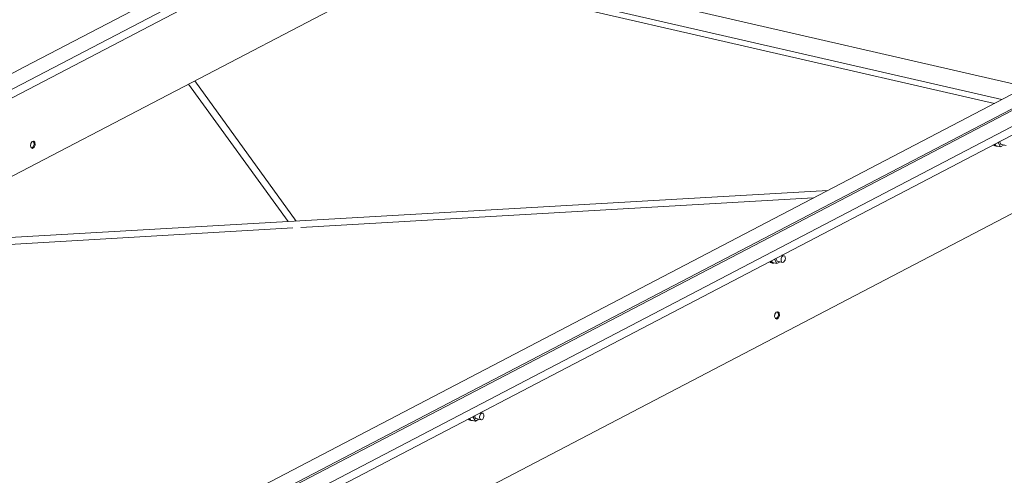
# Model space of a CAD drawing. Header units: millimetres. Extents: x 6879 to 7883, y 14059 to 14709.
# Tile 45 of 85: x 7177 to 7201, y 14325 to 14336. Entities that reach past the tile are written whole.
import ezdxf

# ---------------------------------------------------------------- set-up
doc = ezdxf.new("R2010")
doc.units = ezdxf.units.MM
doc.header["$LTSCALE"] = 10
doc.layers.add('PS_DIM', color=4, linetype='Continuous', lineweight=13)
doc.layers.add('PS_SOLID', color=7, linetype='Continuous', lineweight=30)

# ---------------------------------------------------------------- blocks, each defined once
blk = doc.blocks.new('uh')
at = {"layer": 'PS_SOLID', "color": 6, "linetype": 'Continuous', "lineweight": 13, "extrusion": (-1.11022e-16, 0.902689, 0.430295)}
for p, q in [((8215.612, 14344.742), (8242.505, 14358.797)), ((8242.006, 14358.911), (8231.566, 14353.455)), ((8215.629, 14344.548), (8242.565, 14358.624)), ((8217.92, 14343.883), (8244.298, 14357.668)), ((8263.717, 14357.37), (8232.285, 14340.943)), ((8232.745, 14340.838), (8264.177, 14357.264)), ((8233.268, 14340.691), (8260.161, 14354.745)), ((8259.662, 14354.86), (8249.222, 14349.403)), ((8233.285, 14340.496), (8260.22, 14354.573)), ((8235.576, 14339.831), (8261.953, 14353.616)), ((8231.566, 14353.455), (8217.264, 14345.981)), ((8231.745, 14351.688), (8231.714, 14351.642)), ((8231.784, 14351.698), (8231.745, 14351.688)), ((8231.77, 14351.695), (8231.79, 14351.673)), ((8231.813, 14351.668), (8231.784, 14351.698)), ((8254.67, 14351.65), (8254.676, 14351.675)), ((8254.707, 14351.691), (8254.707, 14351.691)), ((8254.707, 14351.691), (8254.707, 14351.67)), ((8231.714, 14351.642), (8231.705, 14351.581)), ((8231.705, 14351.581), (8231.723, 14351.535)), ((8231.778, 14351.57), (8231.721, 14351.54)), ((8231.723, 14351.535), (8231.759, 14351.524)), ((8231.774, 14351.559), (8231.738, 14351.53)), ((8231.759, 14351.524), (8231.797, 14351.554)), ((8231.795, 14351.616), (8231.774, 14351.559)), ((8231.79, 14351.673), (8231.795, 14351.616)), ((8231.797, 14351.554), (8231.818, 14351.611)), ((8231.818, 14351.611), (8231.813, 14351.668)), ((8254.552, 14351.611), (8254.57, 14351.591)), ((8254.574, 14351.607), (8254.569, 14351.619)), ((8254.57, 14351.591), (8254.593, 14351.58)), ((8254.593, 14351.586), (8254.574, 14351.607)), ((8254.589, 14351.63), (8254.615, 14351.587)), ((8254.616, 14351.575), (8254.593, 14351.586)), ((8254.593, 14351.58), (8254.616, 14351.575)), ((8254.615, 14351.587), (8254.723, 14351.562)), ((8254.616, 14351.575), (8254.642, 14351.575)), ((8254.641, 14351.657), (8254.67, 14351.65)), ((8254.642, 14351.575), (8254.651, 14351.579)), ((8254.723, 14351.562), (8254.67, 14351.65)), ((8254.707, 14351.67), (8254.71, 14351.651)), ((8254.71, 14351.651), (8254.718, 14351.635)), ((8254.718, 14351.635), (8254.728, 14351.624)), ((8254.723, 14351.562), (8254.803, 14351.604)), ((8254.728, 14351.624), (8254.74, 14351.618)), ((8254.74, 14351.618), (8254.854, 14351.592)), ((8249.222, 14349.403), (8234.92, 14341.929)), ((8249.334, 14348.883), (8249.362, 14348.877)), ((8249.362, 14348.877), (8249.368, 14348.901)), ((8249.416, 14348.789), (8249.362, 14348.877)), ((8249.399, 14348.918), (8249.399, 14348.917)), ((8249.399, 14348.917), (8249.399, 14348.896)), ((8249.399, 14348.896), (8249.403, 14348.877)), ((8249.403, 14348.877), (8249.41, 14348.862)), ((8249.514, 14348.891), (8249.518, 14348.912)), ((8249.514, 14348.87), (8249.514, 14348.891)), ((8249.518, 14348.912), (8249.525, 14348.933)), ((8249.525, 14348.933), (8249.535, 14348.95)), ((8249.589, 14348.972), (8249.53, 14348.986)), ((8249.535, 14348.95), (8249.548, 14348.964)), ((8249.548, 14348.964), (8249.561, 14348.972)), ((8249.561, 14348.972), (8249.575, 14348.975)), ((8249.575, 14348.975), (8249.589, 14348.972)), ((8249.6, 14348.964), (8249.589, 14348.972)), ((8249.609, 14348.95), (8249.6, 14348.964)), ((8249.608, 14348.87), (8249.614, 14348.891)), ((8249.614, 14348.933), (8249.609, 14348.95)), ((8249.616, 14348.913), (8249.614, 14348.933)), ((8249.614, 14348.891), (8249.616, 14348.913)), ((8249.245, 14348.837), (8249.263, 14348.817)), ((8249.267, 14348.833), (8249.261, 14348.845)), ((8249.263, 14348.817), (8249.286, 14348.807)), ((8249.286, 14348.812), (8249.267, 14348.833)), ((8249.282, 14348.856), (8249.308, 14348.813)), ((8249.309, 14348.801), (8249.286, 14348.812)), ((8249.286, 14348.807), (8249.309, 14348.801)), ((8249.308, 14348.813), (8249.416, 14348.789)), ((8249.309, 14348.801), (8249.335, 14348.801)), ((8249.335, 14348.801), (8249.344, 14348.805)), ((8249.41, 14348.862), (8249.42, 14348.85)), ((8249.416, 14348.789), (8249.496, 14348.83)), ((8249.42, 14348.85), (8249.433, 14348.845)), ((8249.433, 14348.845), (8249.547, 14348.818)), ((8249.517, 14348.851), (8249.514, 14348.87)), ((8249.524, 14348.835), (8249.517, 14348.851)), ((8249.535, 14348.824), (8249.524, 14348.835)), ((8249.547, 14348.818), (8249.535, 14348.824)), ((8249.547, 14348.818), (8249.561, 14348.819)), ((8249.561, 14348.819), (8249.575, 14348.824)), ((8249.575, 14348.824), (8249.588, 14348.836)), ((8249.588, 14348.836), (8249.599, 14348.851)), ((8249.599, 14348.851), (8249.608, 14348.87)), ((8249.369, 14347.59), (8249.36, 14347.53)), ((8249.36, 14347.53), (8249.379, 14347.483)), ((8249.4, 14347.636), (8249.369, 14347.59)), ((8249.434, 14347.518), (8249.376, 14347.488)), ((8249.379, 14347.483), (8249.415, 14347.472)), ((8249.43, 14347.507), (8249.393, 14347.479)), ((8249.44, 14347.647), (8249.4, 14347.636)), ((8249.415, 14347.472), (8249.453, 14347.502)), ((8249.425, 14347.643), (8249.446, 14347.621)), ((8249.451, 14347.564), (8249.43, 14347.507)), ((8249.469, 14347.616), (8249.44, 14347.647)), ((8249.446, 14347.621), (8249.451, 14347.564)), ((8249.453, 14347.502), (8249.474, 14347.559)), ((8249.474, 14347.559), (8249.469, 14347.616)), ((8242.183, 14345.146), (8242.211, 14345.14)), ((8242.211, 14345.14), (8242.217, 14345.164)), ((8242.265, 14345.051), (8242.211, 14345.14)), ((8242.249, 14345.18), (8242.248, 14345.159)), ((8242.248, 14345.159), (8242.252, 14345.14)), ((8242.249, 14345.18), (8242.249, 14345.18)), ((8242.252, 14345.14), (8242.259, 14345.124)), ((8242.363, 14345.154), (8242.367, 14345.175)), ((8242.363, 14345.133), (8242.363, 14345.154)), ((8242.367, 14345.175), (8242.374, 14345.195)), ((8242.374, 14345.195), (8242.384, 14345.213)), ((8242.438, 14345.235), (8242.379, 14345.249)), ((8242.384, 14345.213), (8242.397, 14345.227)), ((8242.397, 14345.227), (8242.411, 14345.235)), ((8242.411, 14345.235), (8242.425, 14345.238)), ((8242.425, 14345.238), (8242.438, 14345.235)), ((8242.449, 14345.227), (8242.438, 14345.235)), ((8242.458, 14345.213), (8242.449, 14345.227)), ((8242.457, 14345.133), (8242.463, 14345.154)), ((8242.463, 14345.196), (8242.458, 14345.213)), ((8242.465, 14345.176), (8242.463, 14345.196)), ((8242.463, 14345.154), (8242.465, 14345.176)), ((8242.094, 14345.1), (8242.112, 14345.08)), ((8242.116, 14345.096), (8242.11, 14345.108)), ((8242.112, 14345.08), (8242.135, 14345.069)), ((8242.135, 14345.075), (8242.116, 14345.096)), ((8242.131, 14345.119), (8242.157, 14345.076)), ((8242.158, 14345.064), (8242.135, 14345.075)), ((8242.135, 14345.069), (8242.158, 14345.064)), ((8242.157, 14345.076), (8242.265, 14345.051)), ((8242.158, 14345.064), (8242.184, 14345.064)), ((8242.184, 14345.064), (8242.193, 14345.068)), ((8242.259, 14345.124), (8242.269, 14345.113)), ((8242.265, 14345.051), (8242.345, 14345.093)), ((8242.269, 14345.113), (8242.282, 14345.108)), ((8242.282, 14345.108), (8242.396, 14345.081)), ((8242.366, 14345.114), (8242.363, 14345.133)), ((8242.374, 14345.098), (8242.366, 14345.114)), ((8242.384, 14345.087), (8242.374, 14345.098)), ((8242.396, 14345.081), (8242.384, 14345.087)), ((8242.396, 14345.081), (8242.41, 14345.081)), ((8242.41, 14345.081), (8242.424, 14345.087)), ((8242.424, 14345.087), (8242.437, 14345.098)), ((8242.437, 14345.098), (8242.448, 14345.114)), ((8242.448, 14345.114), (8242.457, 14345.133))]:
    blk.add_line(p, q, dxfattribs=at)
at = {"layer": 'PS_SOLID', "color": 3, "linetype": 'Continuous', "lineweight": 13, "extrusion": (-1.11022e-16, 0.902689, 0.430295)}
for p, q in [((8240.685, 14355.78), (8254.574, 14352.592)), ((8240.861, 14355.872), (8254.751, 14352.684)), ((8246.985, 14354.898), (8255.325, 14352.984))]:
    blk.add_line(p, q, dxfattribs=at)
at = {"layer": 'PS_SOLID', "color": 241, "linetype": 'Continuous', "lineweight": 13, "extrusion": (-1.11022e-16, 0.902689, 0.430295)}
for p, q in [((8238.008, 14349.798), (8235.603, 14353.124)), ((8235.46, 14353.049), (8237.819, 14349.787)), ((8250.623, 14350.527), (8228.148, 14349.228)), ((8238.119, 14349.645), (8250.279, 14350.347)), ((8227.804, 14349.048), (8237.93, 14349.634))]:
    blk.add_line(p, q, dxfattribs=at)

msp = doc.modelspace()

# ---------------------------------------------------------------- block references
at = {"layer": 'PS_DIM'}
msp.add_blockref('uh', (-1054.126, -19.005), dxfattribs=at)

doc.saveas('drawing.dxf')
